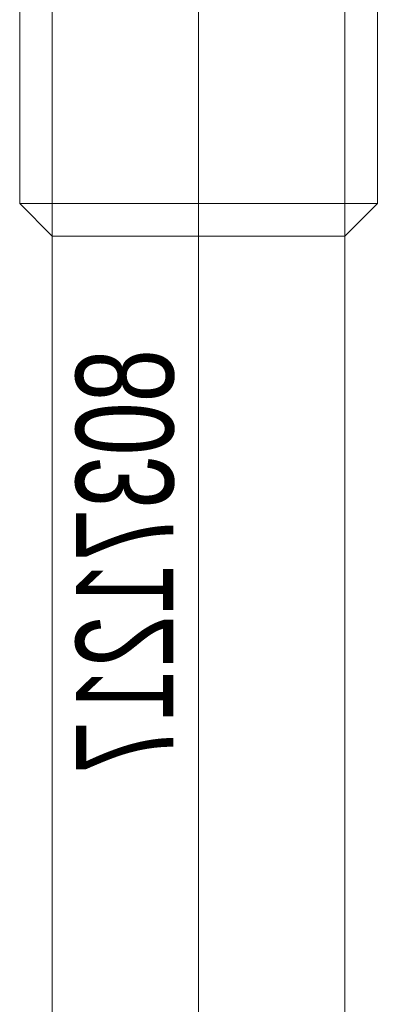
# Model space of a CAD drawing. Extents: x 1911006 to 2186114, y 709265 to 747216.
# Tile 255 of 256: x 1927478.7 to 1927484.2, y 735177.93 to 735193.05. Entities that reach past the tile are written whole.
import ezdxf

# ---------------------------------------------------------------- set-up
doc = ezdxf.new("R2010")
doc.units = 0
doc.header["$LTSCALE"] = 500
doc.header["$MEASUREMENT"] = 0
doc.linetypes.add('gen7a', pattern=[6.875, 4.75, -0.875, 0.375, -0.875])
doc.layers.get('0').update_dxf_attribs({"linetype": 'CONTINUOUS'})
doc.layers.add('_MB_osie_0.05', color=51, linetype='gen7a', lineweight=5)
doc.layers.add('_MB_wkrety_0.05', color=20, linetype='CONTINUOUS', lineweight=5)
doc.layers.add('_MB_pomocnicze_niedrukowane', color=220, linetype='CONTINUOUS', lineweight=0, plot=False)
doc.styles.add('Arial', font='arial.ttf', dxfattribs={"width": 0.7, "height": 200})

# ---------------------------------------------------------------- blocks, each defined once
blk = doc.blocks.new('-80371217')
at = {"layer": '_MB_osie_0.05', "ltscale": 0.5}
blk.add_line((0, -66.696), (0, 9.736), dxfattribs=at)
at = {"layer": '_MB_wkrety_0.05', "color": 0, "linetype": 'ByBlock'}
for p, q in [((-2.25, 0), (-2.25, -44.5)), ((2.25, 0), (2.25, -44.5)), ((-2.75, -44.999), (-2.25, -44.5)), ((-2.25, -44.5), (2.25, -44.5)), ((-2.25, -44.5), (-2.25, -59.5)), ((2.246, -59.5), (2.25, -44.5)), ((2.75, -44.999), (2.25, -44.5)), ((-2.75, -44.999), (2.75, -44.999)), ((-2.75, -59), (-2.75, -44.999)), ((2.75, -59), (2.75, -44.999))]:
    blk.add_line(p, q, dxfattribs=at)
at = {"layer": '_MB_pomocnicze_niedrukowane', "insert": (-1.125, -39.5), "char_height": 1.5, "width": 9.58429, "attachment_point": 5, "rotation": 90, "style": 'Arial'}
blk.add_mtext('80371217', dxfattribs=at)

msp = doc.modelspace()

# ---------------------------------------------------------------- block references
at = {"color": 7, "xscale": -1, "rotation": 180}
msp.add_blockref('-80371217', (1927481.454, 735145.227), dxfattribs=at)

doc.saveas('drawing.dxf')
